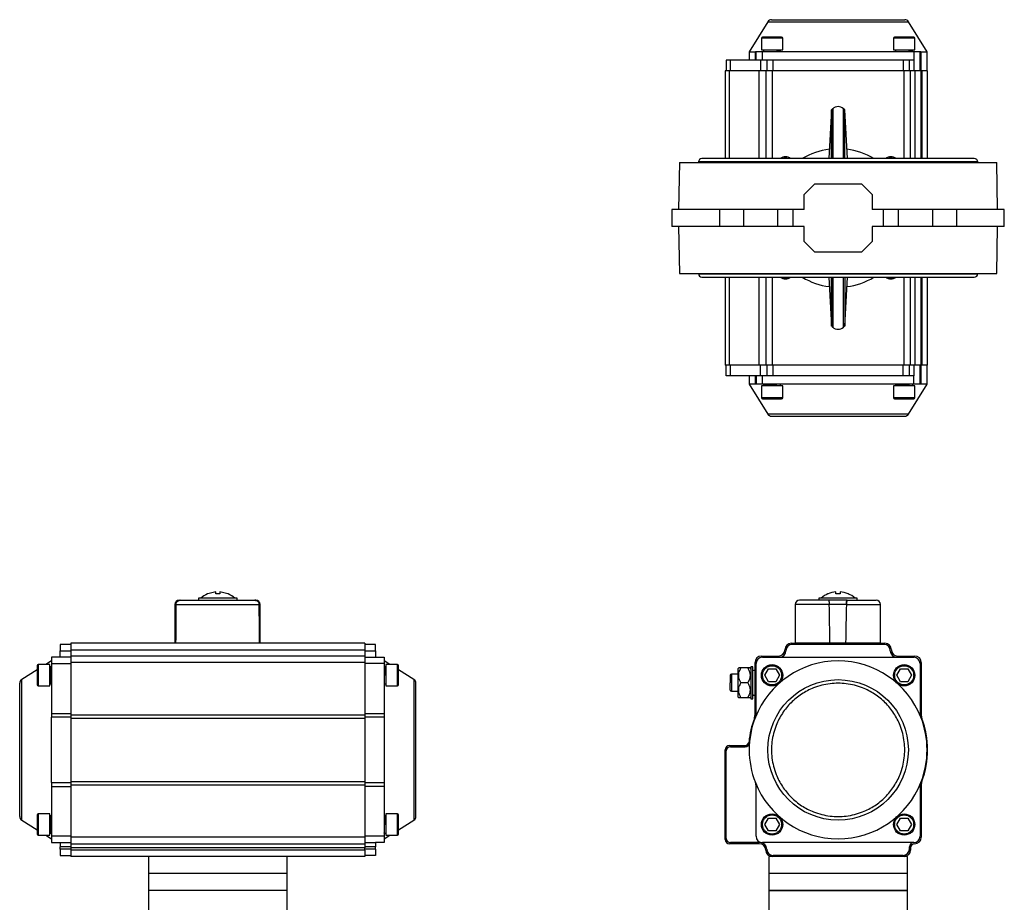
# Model space of a CAD drawing. Header units: millimetres. Extents: x 408 to 1448, y 79 to 1009.
# Tile 20 of 22: x 408 to 870, y 595 to 1009. Entities that reach past the tile are written whole.
import ezdxf

# ---------------------------------------------------------------- set-up
doc = ezdxf.new("R2010")
doc.units = ezdxf.units.MM

msp = doc.modelspace()

# ---------------------------------------------------------------- linework, layer by layer
at = {"color": 7, "linetype": 'Continuous', "lineweight": 25}
for p, q in [((758.82, 1008.43), (750.04, 994.37)), ((833.54, 994.37), (824.75, 1008.43)), ((755.79, 1000.67), (755.79, 995.17)), ((765.79, 995.17), (765.79, 1000.67)), ((817.79, 1000.67), (817.79, 995.17)), ((827.79, 995.17), (827.79, 1000.67)), ((750.04, 994.37), (750.04, 990.37)), ((750.04, 994.37), (752.94, 994.37)), ((752.94, 990.37), (752.94, 994.37)), ((753.29, 994.37), (752.94, 994.37)), ((753.29, 990.37), (753.29, 994.37)), ((756.29, 994.37), (753.29, 994.37)), ((755.79, 995.17), (765.79, 995.17)), ((756.29, 990.37), (756.29, 994.37)), ((827.29, 994.37), (756.29, 994.37)), ((756.79, 995.17), (756.79, 994.37)), ((760.81, 994.5), (760.81, 994.5)), ((763.79, 994.37), (763.79, 994.57)), ((764.79, 994.62), (764.79, 995.17)), ((817.79, 995.17), (827.79, 995.17)), ((818.79, 995.17), (818.79, 994.37)), ((822.81, 994.5), (822.81, 994.5)), ((825.79, 994.37), (825.79, 994.57)), ((826.79, 994.62), (826.79, 995.17)), ((827.29, 994.37), (827.29, 990.37)), ((830.29, 994.37), (827.29, 994.37)), ((830.29, 985.37), (830.29, 994.37)), ((830.64, 994.37), (830.29, 994.37)), ((830.64, 994.37), (833.54, 994.37)), ((830.64, 994.37), (830.64, 985.37)), ((833.54, 985.37), (833.54, 994.37)), ((739.29, 990.37), (739.29, 985.37)), ((741.29, 990.37), (739.29, 990.37)), ((741.29, 985.37), (741.29, 990.37)), ((755.29, 990.37), (741.29, 990.37)), ((755.29, 990.37), (755.29, 985.37)), ((758.29, 990.37), (755.29, 990.37)), ((758.29, 990.37), (758.29, 985.37)), ((761.29, 990.37), (758.29, 990.37)), ((761.29, 985.37), (761.29, 990.37)), ((822.29, 990.37), (761.29, 990.37)), ((822.29, 990.37), (822.29, 985.37)), ((825.29, 990.37), (822.29, 990.37)), ((825.29, 985.37), (825.29, 990.37)), ((827.29, 990.37), (825.29, 990.37)), ((827.29, 990.37), (827.29, 985.37)), ((738.79, 985.37), (738.79, 944.19)), ((740.79, 985.37), (738.79, 985.37)), ((754.79, 985.37), (740.79, 985.37)), ((757.79, 985.37), (754.79, 985.37)), ((757.79, 985.37), (757.79, 944.19)), ((760.79, 985.37), (757.79, 985.37)), ((822.79, 985.37), (760.79, 985.37)), ((825.79, 985.37), (822.79, 985.37)), ((825.79, 944.19), (825.79, 985.37)), ((827.79, 985.37), (825.79, 985.37)), ((830.79, 985.37), (827.79, 985.37)), ((830.79, 944.19), (830.79, 985.37)), ((831.11, 985.37), (830.79, 985.37)), ((833.79, 985.37), (831.11, 985.37)), ((833.79, 944.19), (833.79, 985.37)), ((788.66, 967.08), (787.44, 944.19)), ((789.19, 967.58), (788.66, 967.07)), ((789.29, 967.57), (789.13, 967.57)), ((789.29, 967.57), (789.29, 944.19)), ((794.39, 967.57), (794.29, 967.57)), ((794.29, 944.19), (794.29, 967.57)), ((794.92, 967.07), (794.39, 967.58)), ((796.14, 944.19), (794.92, 967.08)), ((855.72, 944.19), (727.86, 944.19)), ((717.29, 942.37), (716.9, 920.37)), ((717.29, 942.37), (866.29, 942.37)), ((726.29, 942.62), (726.29, 942.37)), ((857.29, 942.37), (857.29, 942.62)), ((866.67, 920.37), (866.29, 942.37)), ((775.79, 927.37), (780.79, 932.37)), ((780.79, 932.37), (802.79, 932.37)), ((802.79, 932.37), (807.79, 927.37)), ((775.79, 920.37), (775.79, 927.37)), ((807.79, 927.37), (807.79, 920.37)), ((713.79, 920.37), (713.79, 912.37)), ((736.07, 920.37), (713.79, 920.37)), ((736.07, 920.37), (736.07, 912.37)), ((747.38, 920.37), (736.07, 920.37)), ((747.38, 920.37), (747.38, 912.37)), ((763.38, 920.37), (747.38, 920.37)), ((763.38, 920.37), (763.38, 912.37)), ((770.69, 920.37), (763.38, 920.37)), ((770.69, 912.37), (770.69, 920.37)), ((775.79, 920.37), (770.69, 920.37)), ((812.89, 920.37), (807.79, 920.37)), ((812.89, 920.37), (812.89, 912.37)), ((820.19, 920.37), (812.89, 920.37)), ((820.19, 912.37), (820.19, 920.37)), ((836.19, 920.37), (820.19, 920.37)), ((836.19, 912.37), (836.19, 920.37)), ((847.51, 920.37), (836.19, 920.37)), ((847.51, 912.37), (847.51, 920.37)), ((869.79, 920.37), (847.51, 920.37)), ((869.79, 912.37), (869.79, 920.37)), ((736.07, 912.37), (713.79, 912.37)), ((716.9, 912.37), (717.29, 890.37)), ((747.38, 912.37), (736.07, 912.37)), ((763.38, 912.37), (747.38, 912.37)), ((770.69, 912.37), (763.38, 912.37)), ((775.79, 912.37), (770.69, 912.37)), ((775.79, 905.37), (775.79, 912.37)), ((807.79, 912.37), (807.79, 905.37)), ((812.89, 912.37), (807.79, 912.37)), ((820.19, 912.37), (812.89, 912.37)), ((836.19, 912.37), (820.19, 912.37)), ((847.51, 912.37), (836.19, 912.37)), ((869.79, 912.37), (847.51, 912.37)), ((866.29, 890.37), (866.67, 912.37)), ((780.79, 900.37), (775.79, 905.37)), ((807.79, 905.37), (802.79, 900.37)), ((802.79, 900.37), (780.79, 900.37)), ((717.29, 890.37), (866.29, 890.37)), ((726.29, 890.37), (726.29, 890.12)), ((727.86, 888.56), (855.72, 888.56)), ((738.79, 888.56), (738.79, 847.37)), ((757.79, 888.56), (757.79, 847.37)), ((787.44, 888.56), (788.66, 865.67)), ((789.29, 888.56), (789.29, 865.17)), ((794.29, 865.17), (794.29, 888.56)), ((794.92, 865.67), (796.14, 888.56)), ((825.79, 847.37), (825.79, 888.56)), ((830.79, 847.37), (830.79, 888.56)), ((833.79, 847.37), (833.79, 888.56)), ((857.29, 890.12), (857.29, 890.37)), ((788.66, 865.68), (789.19, 865.17)), ((789.13, 865.17), (789.29, 865.17)), ((794.29, 865.17), (794.39, 865.17)), ((794.39, 865.17), (794.92, 865.68)), ((740.79, 847.37), (738.79, 847.37)), ((739.29, 842.37), (739.29, 847.37)), ((754.79, 847.37), (740.79, 847.37)), ((741.29, 842.37), (741.29, 847.37)), ((757.79, 847.37), (754.79, 847.37)), ((755.29, 842.37), (755.29, 847.37)), ((760.79, 847.37), (757.79, 847.37)), ((758.29, 847.37), (758.29, 842.37)), ((822.79, 847.37), (760.79, 847.37)), ((761.29, 842.37), (761.29, 847.37)), ((822.29, 842.37), (822.29, 847.37)), ((825.79, 847.37), (822.79, 847.37)), ((825.29, 842.37), (825.29, 847.37)), ((827.79, 847.37), (825.79, 847.37)), ((827.29, 847.37), (827.29, 842.37)), ((830.79, 847.37), (827.79, 847.37)), ((830.29, 838.37), (830.29, 847.37)), ((830.64, 847.37), (830.64, 838.37)), ((831.11, 847.37), (830.79, 847.37)), ((833.79, 847.37), (831.11, 847.37)), ((833.54, 838.37), (833.54, 847.37)), ((741.29, 842.37), (739.29, 842.37)), ((755.29, 842.37), (741.29, 842.37)), ((750.04, 842.37), (750.04, 838.37)), ((752.94, 838.37), (752.94, 842.37)), ((753.29, 842.37), (753.29, 838.37)), ((758.29, 842.37), (755.29, 842.37)), ((756.29, 838.37), (756.29, 842.37)), ((761.29, 842.37), (758.29, 842.37)), ((822.29, 842.37), (761.29, 842.37)), ((825.29, 842.37), (822.29, 842.37)), ((827.29, 842.37), (825.29, 842.37)), ((827.29, 838.37), (827.29, 842.37)), ((750.04, 838.37), (758.82, 824.31)), ((752.94, 838.37), (750.04, 838.37)), ((753.29, 838.37), (752.94, 838.37)), ((756.29, 838.37), (753.29, 838.37)), ((755.79, 837.57), (755.79, 832.07)), ((765.79, 837.57), (755.79, 837.57)), ((827.29, 838.37), (756.29, 838.37)), ((756.79, 838.12), (756.79, 837.57)), ((757.79, 838.37), (757.79, 838.18)), ((760.77, 838.25), (760.77, 838.25)), ((764.79, 837.57), (764.79, 838.37)), ((765.79, 832.07), (765.79, 837.57)), ((817.79, 837.57), (817.79, 832.07)), ((827.79, 837.57), (817.79, 837.57)), ((818.79, 838.12), (818.79, 837.57)), ((819.79, 838.37), (819.79, 838.18)), ((822.77, 838.25), (822.77, 838.25)), ((824.75, 824.31), (833.54, 838.37)), ((826.79, 837.57), (826.79, 838.37)), ((830.29, 838.37), (827.29, 838.37)), ((827.79, 832.07), (827.79, 837.57)), ((830.64, 838.37), (830.29, 838.37)), ((833.54, 838.37), (830.64, 838.37)), ((495.93, 740), (495.83, 740)), ((499.66, 740.92), (495.93, 740)), ((499.66, 740), (499.66, 740.92)), ((501.66, 740.92), (501.66, 740)), ((505.39, 740), (501.66, 740.92)), ((787.06, 740), (787.02, 740)), ((790.79, 740), (790.79, 740.92)), ((792.79, 740.92), (792.79, 740)), ((480.52, 735), (480.52, 717)), ((480.92, 735), (520.11, 735)), ((482.52, 737), (482.61, 737)), ((491.66, 738), (491.66, 737)), ((509.66, 738), (491.66, 738)), ((509.66, 737), (509.66, 738)), ((518.52, 737), (517.96, 737)), ((520.52, 717), (520.52, 735)), ((771.64, 735), (771.64, 717)), ((782.79, 738), (782.79, 737)), ((800.79, 738), (782.79, 738)), ((795.65, 735), (787.63, 735)), ((800.79, 737), (800.79, 738)), ((811.64, 717), (811.64, 735)), ((431.66, 716.3), (426.66, 716.3)), ((426.66, 716.3), (426.66, 713.3)), ((569.66, 716.8), (431.66, 716.8)), ((431.66, 716.8), (431.66, 713.8)), ((480.52, 717), (480.86, 717)), ((480.86, 717), (520.17, 717)), ((487.16, 717), (487.16, 716.8)), ((514.16, 716.8), (514.16, 717)), ((520.17, 717), (520.52, 717)), ((569.66, 716.8), (569.66, 713.8)), ((574.66, 716.3), (569.66, 716.3)), ((574.66, 713.3), (574.66, 716.3)), ((769.79, 716.8), (813.79, 716.8)), ((813.29, 716.3), (770.29, 716.3)), ((771.64, 717), (787.96, 717)), ((778.29, 717), (778.29, 716.8)), ((787.96, 717), (795.32, 717)), ((795.32, 717), (811.64, 717)), ((805.29, 716.8), (805.29, 717)), ((426.66, 713.3), (431.66, 713.3)), ((426.66, 710.3), (426.66, 713.3)), ((431.66, 713.8), (569.66, 713.8)), ((431.66, 713.8), (431.66, 710.8)), ((569.66, 713.8), (569.66, 710.8)), ((569.66, 713.3), (574.66, 713.3)), ((574.66, 713.3), (574.66, 710.3)), ((422.66, 708.55), (419.86, 706.8)), ((431.66, 710.3), (422.66, 710.3)), ((422.66, 710.3), (422.66, 707.3)), ((422.66, 707.3), (431.66, 707.3)), ((422.66, 707.3), (422.66, 683.93)), ((569.66, 710.8), (431.66, 710.8)), ((431.66, 710.8), (431.66, 707.8)), ((569.66, 707.8), (431.66, 707.8)), ((431.66, 707.8), (431.66, 683.32)), ((569.66, 710.8), (569.66, 707.8)), ((569.66, 710.3), (578.66, 710.3)), ((569.66, 707.8), (569.66, 683.32)), ((578.66, 707.3), (569.66, 707.3)), ((578.66, 710.3), (578.66, 707.3)), ((581.46, 706.8), (578.66, 708.55)), ((578.66, 707.3), (578.66, 683.93)), ((752.79, 683.32), (752.79, 707.8)), ((753.29, 683.93), (753.29, 707.3)), ((755.79, 710.8), (763.79, 710.8)), ((756.29, 710.3), (827.29, 710.3)), ((819.79, 710.8), (827.79, 710.8)), ((830.29, 707.3), (830.29, 683.93)), ((830.79, 707.8), (830.79, 683.32)), ((415.86, 704.3), (408.6, 699.76)), ((421.86, 706.8), (416.36, 706.8)), ((421.86, 701.8), (421.86, 706.8)), ((422.29, 705.8), (421.86, 705.8)), ((422.66, 704.8), (422.29, 704.8)), ((579.04, 704.8), (578.66, 704.8)), ((579.46, 705.8), (579.04, 705.8)), ((584.96, 706.8), (579.46, 706.8)), ((579.46, 706.8), (579.46, 696.8)), ((592.72, 699.76), (585.46, 704.3)), ((745.12, 705.23), (744.79, 704.9)), ((744.79, 704.9), (744.79, 691.7)), ((749.39, 705.23), (746.19, 705.23)), ((750.79, 704.9), (750.46, 705.23)), ((751.79, 705.8), (750.79, 705.8)), ((750.79, 705.8), (750.79, 690.8)), ((751.79, 690.8), (751.79, 705.8)), ((757.32, 701.8), (759.06, 704.8)), ((759.06, 704.8), (762.52, 704.8)), ((762.52, 704.8), (764.25, 701.8)), ((819.32, 701.8), (821.06, 704.8)), ((821.06, 704.8), (824.52, 704.8)), ((824.52, 704.8), (826.25, 701.8)), ((421.86, 696.8), (421.86, 701.8)), ((422.41, 701.82), (422.41, 701.82)), ((422.54, 698.8), (422.66, 698.8)), ((579.46, 701.8), (578.66, 701.8)), ((578.66, 698.8), (578.79, 698.8)), ((579.15, 702.3), (579.32, 702.3)), ((744.79, 702.3), (741.68, 702.3)), ((749.39, 698.3), (746.19, 698.3)), ((759.06, 698.8), (757.32, 701.8)), ((762.52, 698.8), (759.06, 698.8)), ((764.25, 701.8), (762.52, 698.8)), ((821.06, 698.8), (819.32, 701.8)), ((824.52, 698.8), (821.06, 698.8)), ((826.25, 701.8), (824.52, 698.8)), ((416.36, 696.8), (421.86, 696.8)), ((421.86, 697.8), (422.54, 697.8)), ((578.79, 697.8), (579.46, 697.8)), ((579.46, 696.8), (584.96, 696.8)), ((741.68, 694.3), (744.79, 694.3)), ((744.79, 691.7), (745.12, 691.37)), ((746.19, 691.37), (749.39, 691.37)), ((750.46, 691.37), (750.79, 691.7)), ((750.79, 690.8), (751.79, 690.8)), ((422.66, 683.93), (422.66, 682.09)), ((422.66, 683.93), (431.66, 683.93)), ((422.66, 651.5), (422.66, 682.09)), ((431.66, 682.09), (422.66, 682.09)), ((431.66, 683.32), (569.66, 683.32)), ((431.66, 683.32), (431.66, 681.56)), ((569.66, 681.56), (431.66, 681.56)), ((431.66, 681.56), (431.66, 652.03)), ((569.66, 683.93), (578.66, 683.93)), ((569.66, 683.32), (569.66, 681.56)), ((578.66, 682.09), (569.66, 682.09)), ((569.66, 681.56), (569.66, 652.03)), ((578.66, 683.93), (578.66, 682.09)), ((578.66, 682.09), (578.66, 651.5)), ((738.79, 624.8), (738.79, 666.8)), ((739.29, 625.3), (739.29, 666.3)), ((740.79, 668.8), (747.97, 668.8)), ((741.29, 668.3), (748.18, 668.3)), ((431.66, 652.03), (569.66, 652.03)), ((431.66, 652.03), (431.66, 650.28)), ((569.66, 652.03), (569.66, 650.28)), ((422.66, 651.5), (431.66, 651.5)), ((422.66, 651.5), (422.66, 649.67)), ((422.66, 649.67), (431.66, 649.67)), ((422.66, 649.67), (422.66, 626.3)), ((569.66, 650.28), (431.66, 650.28)), ((431.66, 650.28), (431.66, 625.8)), ((569.66, 651.5), (578.66, 651.5)), ((569.66, 650.28), (569.66, 625.8)), ((578.66, 649.67), (569.66, 649.67)), ((578.66, 651.5), (578.66, 649.67)), ((578.66, 649.67), (578.66, 626.3)), ((753.29, 626.3), (753.29, 649.67)), ((830.29, 649.67), (830.29, 626.3)), ((830.79, 650.28), (830.79, 625.8)), ((408.6, 633.83), (415.86, 629.3)), ((421.86, 636.8), (416.36, 636.8)), ((421.86, 631.8), (421.86, 636.8)), ((422.29, 635.8), (421.86, 635.8)), ((422.66, 634.8), (422.29, 634.8)), ((579.04, 634.8), (578.66, 634.8)), ((579.46, 635.8), (579.04, 635.8)), ((584.96, 636.8), (579.46, 636.8)), ((579.46, 636.8), (579.46, 626.8)), ((585.46, 629.3), (592.72, 633.83)), ((757.32, 631.8), (759.06, 634.8)), ((759.06, 634.8), (762.52, 634.8)), ((762.52, 634.8), (764.25, 631.8)), ((819.32, 631.8), (821.06, 634.8)), ((821.06, 634.8), (824.52, 634.8)), ((824.52, 634.8), (826.25, 631.8)), ((421.86, 626.8), (421.86, 631.8)), ((422.41, 631.82), (422.41, 631.82)), ((422.54, 628.8), (422.66, 628.8)), ((579.46, 631.8), (578.66, 631.8)), ((578.66, 628.8), (578.79, 628.8)), ((579.15, 632.3), (579.32, 632.3)), ((759.06, 628.8), (757.32, 631.8)), ((762.52, 628.8), (759.06, 628.8)), ((764.25, 631.8), (762.52, 628.8)), ((821.06, 628.8), (819.32, 631.8)), ((824.52, 628.8), (821.06, 628.8)), ((826.25, 631.8), (824.52, 628.8)), ((416.36, 626.8), (421.86, 626.8)), ((419.86, 626.8), (422.66, 625.05)), ((421.86, 627.8), (422.54, 627.8)), ((431.66, 626.3), (422.66, 626.3)), ((422.66, 626.3), (422.66, 623.3)), ((569.66, 625.8), (431.66, 625.8)), ((431.66, 625.8), (431.66, 622.8)), ((578.66, 626.3), (569.66, 626.3)), ((569.66, 625.8), (569.66, 622.8)), ((578.66, 625.05), (581.46, 626.8)), ((578.66, 626.3), (578.66, 623.3)), ((578.79, 627.8), (579.46, 627.8)), ((579.46, 626.8), (584.96, 626.8)), ((422.66, 623.3), (426.66, 623.3)), ((426.66, 623.3), (431.66, 623.3)), ((426.66, 623.3), (426.66, 621.3)), ((431.66, 621.3), (426.66, 621.3)), ((426.66, 620.3), (426.66, 621.3)), ((431.66, 620.3), (426.66, 620.3)), ((426.66, 620.3), (426.66, 617.3)), ((431.66, 622.8), (569.66, 622.8)), ((431.66, 622.8), (431.66, 620.8)), ((569.66, 620.8), (431.66, 620.8)), ((431.66, 620.8), (431.66, 619.8)), ((569.66, 619.8), (431.66, 619.8)), ((431.66, 619.8), (431.66, 616.8)), ((569.66, 623.3), (574.66, 623.3)), ((569.66, 622.8), (569.66, 620.8)), ((574.66, 621.3), (569.66, 621.3)), ((569.66, 619.8), (569.66, 620.8)), ((574.66, 620.3), (569.66, 620.3)), ((569.66, 619.8), (569.66, 616.8)), ((578.66, 623.3), (574.66, 623.3)), ((574.66, 623.3), (574.66, 621.3)), ((574.66, 620.3), (574.66, 621.3)), ((574.66, 620.3), (574.66, 617.3)), ((754.79, 622.8), (740.79, 622.8)), ((755.29, 623.3), (741.29, 623.3)), ((827.29, 623.3), (756.29, 623.3)), ((825.29, 620.3), (825.29, 621.3)), ((825.79, 620.8), (825.79, 619.8)), ((426.66, 617.3), (431.66, 617.3)), ((490.9, 616.8), (431.66, 616.8)), ((468.16, 616.8), (468.16, 608.8)), ((510.42, 616.8), (490.9, 616.8)), ((569.66, 616.8), (510.42, 616.8)), ((533.16, 608.8), (533.16, 616.8)), ((574.66, 617.3), (569.66, 617.3)), ((759.29, 616.8), (759.29, 608.8)), ((760.79, 616.8), (759.29, 616.8)), ((822.79, 616.8), (760.79, 616.8)), ((822.29, 617.3), (761.29, 617.3)), ((824.29, 616.8), (822.79, 616.8)), ((824.29, 608.8), (824.29, 616.8)), ((468.16, 608.8), (468.16, 600.8)), ((533.16, 608.8), (468.16, 608.8)), ((533.16, 600.8), (533.16, 608.8)), ((759.29, 608.8), (759.29, 600.8)), ((768.81, 608.8), (759.29, 608.8)), ((824.29, 608.8), (759.29, 608.8)), ((824.29, 608.8), (768.81, 608.8)), ((824.29, 600.8), (824.29, 608.8)), ((468.16, 600.8), (468.16, 589.8)), ((533.16, 600.8), (468.16, 600.8)), ((533.16, 589.8), (533.16, 600.8)), ((759.29, 600.8), (759.29, 589.8)), ((768.81, 600.8), (759.29, 600.8)), ((759.29, 600.8), (791.79, 600.8)), ((824.29, 600.8), (768.81, 600.8)), ((791.79, 600.8), (824.29, 600.8)), ((824.29, 589.8), (824.29, 600.8))]:
    msp.add_line(p, q, dxfattribs=at)
at = {"color": 8, "linetype": 'Continuous', "lineweight": 25}
for p, q in [((758.82, 1008.43), (824.75, 1008.43)), ((765.79, 1000.67), (755.79, 1000.67)), ((827.79, 1000.67), (817.79, 1000.67)), ((740.79, 944.19), (740.79, 985.37)), ((754.79, 944.19), (754.79, 985.37)), ((760.79, 985.37), (760.79, 944.19)), ((822.79, 944.19), (822.79, 985.37)), ((827.79, 985.37), (827.79, 944.19)), ((831.11, 985.37), (831.11, 944.19)), ((857.29, 942.62), (726.29, 942.62)), ((726.29, 890.12), (857.29, 890.12)), ((740.79, 847.37), (740.79, 888.56)), ((754.79, 847.37), (754.79, 888.56)), ((760.79, 888.56), (760.79, 847.37)), ((822.79, 847.37), (822.79, 888.56)), ((827.79, 888.56), (827.79, 847.37)), ((831.11, 888.56), (831.11, 847.37)), ((755.79, 832.07), (765.79, 832.07)), ((817.79, 832.07), (827.79, 832.07)), ((791.57, 824.31), (758.82, 824.31)), ((824.75, 824.31), (791.57, 824.31)), ((480.92, 735), (480.52, 735)), ((520.52, 735), (520.11, 735)), ((787.63, 735), (771.64, 735)), ((795.65, 735), (811.64, 735)), ((416.36, 706.8), (416.36, 701.8)), ((584.96, 696.8), (584.96, 706.8)), ((408.6, 699.76), (408.6, 699.76)), ((408.6, 633.83), (408.6, 699.76)), ((416.36, 701.8), (416.36, 696.8)), ((592.72, 699.76), (592.72, 633.83)), ((741.68, 702.3), (741.68, 698.3)), ((741.68, 698.3), (741.68, 694.3)), ((416.36, 636.8), (416.36, 631.8)), ((584.96, 626.8), (584.96, 636.8)), ((416.36, 631.8), (416.36, 626.8))]:
    msp.add_line(p, q, dxfattribs=at)
at = {"color": 7, "linetype": 'Continuous', "lineweight": 25}
for centre, radius in [((760.79, 701.8), 5), ((822.79, 701.8), 5), ((791.79, 666.8), 32.96), ((760.79, 631.8), 5), ((822.79, 631.8), 5)]:
    msp.add_circle(centre, radius, dxfattribs=at)
for centre, radius, start, end in [((760.52, 1007.37), 2, 90, 148), ((823.06, 1007.37), 2, 32, 90), ((756.29, 1000.67), 0.5, 90, 180), ((765.29, 1000.67), 0.5, 360, 90), ((818.29, 1000.67), 0.5, 90, 180), ((827.29, 1000.67), 0.5, 360, 90), ((791.79, 964.95), 3.63, 46.3972, 133.6028), ((791.79, 916.37), 32.5, 97.2734, 121.141), ((791.79, 916.37), 32.5, 58.859, 82.7266), ((727.86, 942.62), 1.57, 90, 180), ((767.04, 941.12), 3.9, 90, 128.1253), ((767.04, 941.12), 3.4, 64.4663, 115.5337), ((767.04, 941.12), 3.9, 51.8747, 90), ((816.54, 941.12), 3.9, 90, 128.1253), ((816.54, 941.12), 3.4, 64.4663, 115.5337), ((816.54, 941.12), 3.9, 51.8747, 90), ((855.72, 942.62), 1.57, 0, 90), ((727.86, 890.12), 1.57, 180, 270), ((767.04, 891.63), 3.9, 231.8747, 308.1253), ((767.04, 891.63), 3.4, 244.4663, 295.5337), ((791.79, 916.37), 32.5, 238.859, 262.7266), ((791.79, 916.37), 32.5, 277.2734, 301.141), ((816.54, 891.63), 3.9, 231.8747, 308.1253), ((816.54, 891.63), 3.4, 244.4663, 295.5337), ((855.72, 890.12), 1.57, 270, 0), ((791.79, 867.8), 3.63, 226.3972, 313.6028), ((756.29, 832.07), 0.5, 180, 270), ((765.29, 832.07), 0.5, 270, 360), ((818.29, 832.07), 0.5, 180, 270), ((827.29, 832.07), 0.5, 270, 360), ((760.52, 825.37), 2, 212, 270), ((823.06, 825.37), 2, 270, 328), ((500.66, 728.83), 12.17, 113.3968, 131.1207), ((500.66, 728.83), 12.17, 48.9052, 66.6115), ((791.79, 728.83), 12.17, 113.1003, 130.7194), ((791.79, 728.83), 12.13, 94.7306, 112.9384), ((791.79, 728.83), 12.13, 67.0616, 85.2694), ((791.79, 728.83), 12.17, 49.2526, 66.8897), ((482.52, 735), 2, 90, 180), ((518.52, 735), 2, 0, 90), ((773.64, 735), 2, 90, 180), ((809.64, 735), 2, 0, 90), ((769.79, 713.8), 3, 90, 180), ((770.29, 713.3), 3, 90, 180), ((813.29, 713.3), 3, 0, 90), ((813.79, 713.8), 3, 0, 90), ((763.79, 713.8), 3, 270, 0), ((764.29, 713.3), 3, 270, 0), ((819.29, 713.3), 3, 180, 270), ((819.79, 713.8), 3, 180, 270), ((755.79, 707.8), 3, 90, 180), ((791.79, 666.8), 41.75, 21.49, 158.51), ((756.29, 707.3), 3, 90, 180), ((827.29, 707.3), 3, 0, 90), ((827.79, 707.8), 3, 0, 90), ((416.36, 706.3), 0.5, 90, 180), ((584.96, 706.3), 0.5, 0, 90), ((752.59, 702.95), 1.2, 80.4059, 131.8103), ((409.66, 698.07), 2, 122, 180), ((591.66, 698.07), 2, 0, 58), ((741.68, 701.8), 0.5, 90, 180), ((416.36, 697.3), 0.5, 180, 270), ((584.96, 697.3), 0.5, 270, 0), ((741.68, 694.8), 0.5, 180, 270), ((752.59, 693.65), 1.2, 228.1897, 279.5941), ((791.79, 666.8), 42, 159.418, 174.7841), ((791.79, 666.8), 41.75, 158.51, 201.49), ((747.79, 683.32), 5, 339.418, 0), ((748.29, 683.93), 5, 338.51, 0), ((835.29, 683.93), 5, 180, 201.49), ((791.79, 666.8), 41.75, 338.51, 21.49), ((835.79, 683.32), 5, 180, 200.582), ((791.79, 666.8), 42, 339.418, 20.582), ((747.97, 670.8), 2, 270, 354.7841), ((748.18, 670.3), 2, 270, 355.4114), ((740.79, 666.8), 2, 90, 180), ((741.29, 666.3), 2, 90, 180), ((835.79, 650.28), 5, 159.418, 180), ((791.79, 666.8), 41.75, 201.49, 338.51), ((748.29, 649.67), 5, 0, 21.49), ((835.29, 649.67), 5, 158.51, 180), ((409.66, 635.53), 2, 180, 238), ((416.36, 636.3), 0.5, 90, 180), ((584.96, 636.3), 0.5, 0, 90), ((591.66, 635.53), 2, 302, 0), ((416.36, 627.3), 0.5, 180, 270), ((584.96, 627.3), 0.5, 270, 0), ((740.79, 624.8), 2, 180, 270), ((741.29, 625.3), 2, 180, 270), ((756.29, 626.3), 3, 180, 270), ((827.29, 626.3), 3, 270, 0), ((827.79, 625.8), 3, 270, 0), ((754.79, 619.8), 3, 0, 90), ((755.29, 620.3), 3, 0, 90), ((760.79, 619.8), 3, 180, 270), ((761.29, 620.3), 3, 180, 270), ((822.29, 620.3), 3, 270, 0), ((822.79, 619.8), 3, 270, 0), ((827.29, 621.3), 2, 90, 180), ((827.79, 620.8), 2, 90, 180)]:
    msp.add_arc(centre, radius, start, end, dxfattribs=at)
for centre, major_axis, ratio, start_param, end_param in [((500.52, 313.89), (-3.47, 1145.8), 0.01719, 1.194395, 1.211232), ((500.52, 313.89), (3.47, 1145.8), 0.01719, 5.071954, 5.08879), ((500.52, 313.89), (3.47, 1145.8), 0.01719, 5.071954, 5.08879), ((791.64, 313.89), (-19.7, 1145.8), 0.00303, 5.071849, 5.088686), ((791.64, 313.89), (-19.7, 1145.8), 0.00303, 5.071849, 5.088686), ((791.64, 313.89), (19.7, 1145.8), 0.00303, 1.194499, 1.211336)]:
    msp.add_ellipse(centre, major_axis=major_axis, ratio=ratio, start_param=start_param, end_param=end_param, dxfattribs=at)
for points, knots in [([(760.52, 1009.37), (760.57, 1009.37), (760.66, 1009.37), (761.41, 1009.37), (762.54, 1009.37), (763.98, 1009.37), (765.58, 1009.37), (767.48, 1009.37), (769.64, 1009.37), (772.04, 1009.37), (774.63, 1009.37), (777.38, 1009.37), (780.53, 1009.37), (784.07, 1009.37), (787.94, 1009.37), (790.52, 1009.37), (791.79, 1009.37)], [0, 0, 0, 0, 0.077625, 0.157662, 0.239951, 0.304274, 0.368607, 0.434298, 0.5, 0.565691, 0.631393, 0.695716, 0.760049, 0.842328, 0.922363, 1, 1, 1, 1]), ([(791.79, 1009.37), (793.06, 1009.37), (795.64, 1009.37), (799.51, 1009.37), (803.05, 1009.37), (806.2, 1009.37), (808.95, 1009.37), (811.54, 1009.37), (813.94, 1009.37), (816.1, 1009.37), (817.99, 1009.37), (819.6, 1009.37), (821.03, 1009.37), (822.17, 1009.37), (822.92, 1009.37), (823.01, 1009.37), (823.06, 1009.37)], [0, 0, 0, 0, 0.0776321, 0.157662, 0.2399513, 0.3042737, 0.3686069, 0.4342979, 0.5, 0.565691, 0.6313931, 0.6957155, 0.7600486, 0.8423284, 0.9223654, 1, 1, 1, 1]), ([(765.29, 1001.17), (765.23, 1001.17), (765.14, 1001.17), (764.58, 1001.17), (763.99, 1001.17), (763.27, 1001.17), (762.23, 1001.17), (760.79, 1001.17), (759.35, 1001.17), (758.3, 1001.17), (757.58, 1001.17), (757, 1001.17), (756.44, 1001.17), (756.35, 1001.17), (756.29, 1001.17)], [0, 0, 0, 0, 0.119728, 0.18418, 0.25, 0.31582, 0.380272, 0.5, 0.619728, 0.68418, 0.75, 0.81582, 0.880272, 1, 1, 1, 1]), ([(827.29, 1001.17), (827.23, 1001.17), (827.14, 1001.17), (826.58, 1001.17), (825.99, 1001.17), (825.27, 1001.17), (824.23, 1001.17), (822.79, 1001.17), (821.35, 1001.17), (820.3, 1001.17), (819.58, 1001.17), (819, 1001.17), (818.44, 1001.17), (818.35, 1001.17), (818.29, 1001.17)], [0, 0, 0, 0, 0.1197284, 0.1841803, 0.25, 0.3158197, 0.3802716, 0.5, 0.6197284, 0.6841803, 0.75, 0.8158197, 0.8802716, 1, 1, 1, 1]), ([(756.79, 994.37), (756.85, 994.38), (756.97, 994.41), (757.85, 994.44), (759.13, 994.47), (760.66, 994.5), (762.2, 994.53), (763.56, 994.56), (764.44, 994.59), (764.85, 994.61), (764.76, 994.62), (764.75, 994.62)], [0, 0, 0, 0, 0.1227547, 0.2451661, 0.3678846, 0.490407, 0.6130933, 0.735659, 0.8583084, 0.980911, 1, 1, 1, 1]), ([(818.79, 994.37), (818.85, 994.38), (818.97, 994.41), (819.85, 994.44), (821.13, 994.47), (822.66, 994.5), (824.2, 994.53), (825.56, 994.56), (826.44, 994.59), (826.85, 994.61), (826.76, 994.62), (826.75, 994.62)], [0, 0, 0, 0, 0.1227547, 0.2451661, 0.3678846, 0.490407, 0.6130933, 0.735659, 0.8583084, 0.980911, 1, 1, 1, 1]), ([(788.66, 944.19), (788.66, 944.66), (788.66, 947.46), (788.66, 951.91), (788.66, 957.29), (788.66, 961.57), (788.66, 964.71), (788.66, 966.7), (788.66, 966.95), (788.66, 967.08)], [0, 0, 0, 0, 0.03222, 0.193517, 0.354814, 0.516112, 0.677409, 0.838706, 1, 1, 1, 1]), ([(789.19, 944.19), (789.19, 944.76), (789.19, 947.68), (789.19, 952.26), (789.19, 957.69), (789.19, 962.02), (789.19, 965.18), (789.19, 967.2), (789.19, 967.45), (789.19, 967.57)], [0, 0, 0, 0, 0.0382722, 0.1985602, 0.3588481, 0.5191361, 0.6794241, 0.839712, 1, 1, 1, 1]), ([(794.39, 944.19), (794.39, 944.76), (794.39, 947.68), (794.39, 952.26), (794.39, 957.69), (794.39, 962.02), (794.39, 965.18), (794.39, 967.2), (794.39, 967.45), (794.39, 967.57)], [0, 0, 0, 0, 0.0382721, 0.1985601, 0.358848, 0.519136, 0.679424, 0.839712, 1, 1, 1, 1]), ([(794.92, 944.19), (794.92, 944.66), (794.92, 947.46), (794.92, 951.91), (794.92, 957.29), (794.92, 961.57), (794.92, 964.71), (794.92, 966.7), (794.92, 966.95), (794.92, 967.08)], [0, 0, 0, 0, 0.03222, 0.193517, 0.354815, 0.516112, 0.677409, 0.838706, 1, 1, 1, 1]), ([(788.66, 865.67), (788.66, 865.67), (788.66, 865.46), (788.66, 866.2), (788.66, 868), (788.66, 871.19), (788.66, 875.46), (788.66, 880.85), (788.66, 885.29), (788.66, 888.09), (788.66, 888.56)], [0, 0, 0, 0, 0.000004, 0.1613, 0.322596, 0.483892, 0.645188, 0.806484, 0.96778, 1, 1, 1, 1]), ([(789.19, 865.19), (789.19, 865.31), (789.19, 865.56), (789.19, 867.57), (789.19, 870.73), (789.19, 875.06), (789.19, 880.49), (789.19, 885.07), (789.19, 887.99), (789.19, 888.56)], [0, 0, 0, 0, 0.157523, 0.318339, 0.479155, 0.63997, 0.800786, 0.961602, 1, 1, 1, 1]), ([(794.39, 865.17), (794.39, 865.3), (794.39, 865.55), (794.39, 867.57), (794.39, 870.73), (794.39, 875.06), (794.39, 880.49), (794.39, 885.07), (794.39, 887.99), (794.39, 888.56)], [0, 0, 0, 0, 0.160288, 0.320576, 0.480864, 0.641152, 0.8014399, 0.9617279, 1, 1, 1, 1]), ([(794.92, 888.56), (794.92, 888.09), (794.92, 885.29), (794.92, 880.84), (794.92, 875.46), (794.92, 871.17), (794.92, 868.04), (794.92, 866.05), (794.92, 865.8), (794.92, 865.67)], [0, 0, 0, 0, 0.03222, 0.193517, 0.354814, 0.516112, 0.677409, 0.838706, 1, 1, 1, 1]), ([(764.79, 838.37), (764.73, 838.36), (764.61, 838.34), (763.73, 838.31), (762.45, 838.28), (760.92, 838.25), (759.38, 838.22), (758.02, 838.19), (757.14, 838.16), (756.72, 838.14), (756.82, 838.13), (756.83, 838.12)], [0, 0, 0, 0, 0.122755, 0.245166, 0.367885, 0.490407, 0.613093, 0.735659, 0.858308, 0.980911, 1, 1, 1, 1]), ([(826.79, 838.37), (826.73, 838.36), (826.61, 838.34), (825.73, 838.31), (824.45, 838.28), (822.92, 838.25), (821.38, 838.22), (820.02, 838.19), (819.14, 838.16), (818.72, 838.14), (818.82, 838.13), (818.83, 838.12)], [0, 0, 0, 0, 0.1227547, 0.2451661, 0.3678846, 0.490407, 0.6130933, 0.735659, 0.8583084, 0.980911, 1, 1, 1, 1]), ([(756.29, 831.57), (756.35, 831.57), (756.44, 831.57), (757, 831.57), (757.58, 831.57), (758.3, 831.57), (759.35, 831.57), (760.79, 831.57), (762.23, 831.57), (763.27, 831.57), (763.99, 831.57), (764.58, 831.57), (765.14, 831.57), (765.23, 831.57), (765.29, 831.57)], [0, 0, 0, 0, 0.1197284, 0.1841803, 0.25, 0.3158197, 0.3802716, 0.5, 0.6197284, 0.6841803, 0.75, 0.8158197, 0.8802716, 1, 1, 1, 1]), ([(818.29, 831.57), (818.35, 831.57), (818.44, 831.57), (819, 831.57), (819.58, 831.57), (820.3, 831.57), (821.35, 831.57), (822.79, 831.57), (824.23, 831.57), (825.27, 831.57), (825.99, 831.57), (826.58, 831.57), (827.14, 831.57), (827.23, 831.57), (827.29, 831.57)], [0, 0, 0, 0, 0.119728, 0.18418, 0.25, 0.31582, 0.380272, 0.5, 0.619728, 0.68418, 0.75, 0.81582, 0.880272, 1, 1, 1, 1]), ([(760.52, 823.37), (760.57, 823.37), (760.66, 823.37), (761.41, 823.37), (762.54, 823.37), (763.98, 823.37), (765.58, 823.37), (767.48, 823.37), (769.64, 823.37), (772.04, 823.37), (774.63, 823.37), (777.38, 823.37), (780.53, 823.37), (784.07, 823.37), (787.94, 823.37), (790.52, 823.37), (791.79, 823.37)], [0, 0, 0, 0, 0.077625, 0.157662, 0.239951, 0.304274, 0.368607, 0.434298, 0.5, 0.565691, 0.631393, 0.695716, 0.760049, 0.842328, 0.922363, 1, 1, 1, 1]), ([(791.79, 823.37), (793.06, 823.37), (795.64, 823.37), (799.51, 823.37), (803.05, 823.37), (806.2, 823.37), (808.95, 823.37), (811.54, 823.37), (813.94, 823.37), (816.1, 823.37), (817.99, 823.37), (819.6, 823.37), (821.03, 823.37), (822.17, 823.37), (822.92, 823.37), (823.01, 823.37), (823.06, 823.37)], [0, 0, 0, 0, 0.0776321, 0.157662, 0.2399513, 0.3042737, 0.3686069, 0.4342979, 0.5, 0.565691, 0.6313931, 0.6957155, 0.7600486, 0.8423284, 0.9223654, 1, 1, 1, 1]), ([(501.66, 740), (501.12, 740), (500.45, 740), (499.79, 740), (499.66, 740)], [0, 0, 0, 0, 0.808237, 1, 1, 1, 1]), ([(505.49, 740), (505.49, 740), (505.53, 740), (505.46, 740), (505.39, 740)], [0, 0, 0, 0, 0.0069027, 1, 1, 1, 1]), ([(796.55, 740), (796.58, 740), (796.61, 740), (796.54, 740), (796.51, 740)], [0, 0, 0, 0, 0.618309, 1, 1, 1, 1]), ([(483.07, 737), (482.81, 736.97), (482.29, 736.92), (481.61, 736.53), (481.13, 735.95), (480.94, 735.4), (480.93, 735.09), (480.92, 735)], [0, 0, 0, 0, 0.240338, 0.481112, 0.708918, 0.918529, 1, 1, 1, 1]), ([(480.92, 735), (480.94, 735.21), (480.99, 735.64), (481.32, 736.21), (481.81, 736.66), (482.42, 736.95), (482.86, 736.98), (483.07, 737)], [0, 0, 0, 0, 0.195205, 0.390185, 0.591258, 0.806294, 1, 1, 1, 1]), ([(483.07, 737), (483.34, 737), (483.9, 737), (485.31, 737), (487.15, 737), (489.41, 737), (491.99, 737), (494.78, 737), (497.64, 737), (500.52, 737), (503.39, 737), (506.25, 737), (509.04, 737), (511.62, 737), (513.88, 737), (515.72, 737), (517.13, 737), (517.69, 737), (517.96, 737)], [0, 0, 0, 0, 0.059498, 0.121496, 0.185282, 0.25, 0.314718, 0.378504, 0.440502, 0.5, 0.559498, 0.621496, 0.685282, 0.75, 0.814718, 0.878504, 0.940502, 1, 1, 1, 1]), ([(520.11, 735), (520.09, 735.21), (520.04, 735.64), (519.71, 736.21), (519.22, 736.66), (518.61, 736.95), (518.17, 736.98), (517.96, 737)], [0, 0, 0, 0, 0.195205, 0.390185, 0.591258, 0.806294, 1, 1, 1, 1]), ([(517.96, 737), (518.22, 736.97), (518.74, 736.92), (519.42, 736.53), (519.9, 735.95), (520.09, 735.4), (520.11, 735.09), (520.11, 735)], [0, 0, 0, 0, 0.240338, 0.481112, 0.708918, 0.918529, 1, 1, 1, 1]), ([(787.22, 737), (786.32, 737), (784.47, 737), (781.87, 737), (779.46, 737), (777.37, 737), (775.69, 737), (774.5, 737), (773.77, 737), (773.69, 737), (773.64, 737)], [0, 0, 0, 0, 0.118996, 0.242993, 0.370564, 0.5, 0.629436, 0.757007, 0.881004, 1, 1, 1, 1]), ([(787.22, 737), (787.27, 736.97), (787.36, 736.92), (787.49, 736.53), (787.58, 735.95), (787.62, 735.4), (787.63, 735.09), (787.63, 735)], [0, 0, 0, 0, 0.240338, 0.481112, 0.708918, 0.918529, 1, 1, 1, 1]), ([(787.22, 737), (787.27, 736.97), (787.36, 736.92), (787.49, 736.53), (787.58, 735.95), (787.62, 735.4), (787.63, 735.09), (787.63, 735)], [0, 0, 0, 0, 0.240338, 0.481112, 0.708918, 0.918529, 1, 1, 1, 1]), ([(796.07, 737), (796.02, 736.97), (795.93, 736.92), (795.8, 736.53), (795.71, 735.95), (795.66, 735.4), (795.65, 735.09), (795.65, 735)], [0, 0, 0, 0, 0.240338, 0.481112, 0.708918, 0.918529, 1, 1, 1, 1]), ([(795.65, 735), (795.66, 735.21), (795.68, 735.64), (795.74, 736.21), (795.84, 736.66), (795.95, 736.95), (796.03, 736.98), (796.07, 737)], [0, 0, 0, 0, 0.195205, 0.390185, 0.591258, 0.806294, 1, 1, 1, 1]), ([(796.07, 737), (796.97, 737), (798.82, 737), (801.42, 737), (803.83, 737), (805.92, 737), (807.6, 737), (808.79, 737), (809.51, 737), (809.6, 737), (809.64, 737)], [0, 0, 0, 0, 0.118996, 0.242993, 0.370564, 0.5, 0.629436, 0.757007, 0.881004, 1, 1, 1, 1]), ([(415.86, 706.3), (415.86, 706.24), (415.86, 706.15), (415.86, 705.58), (415.86, 705), (415.86, 704.28), (415.86, 703.24), (415.86, 702.36), (415.86, 701.8)], [0, 0, 0, 0, 0.239457, 0.368361, 0.5, 0.631639, 0.760543, 1, 1, 1, 1]), ([(422.59, 698.8), (422.58, 698.56), (422.57, 697.99), (422.54, 697.71), (422.51, 697.96), (422.48, 698.76), (422.45, 700.03), (422.42, 701.54), (422.39, 703.09), (422.35, 704.47), (422.32, 705.4), (422.3, 705.85), (422.29, 705.76), (422.29, 705.74)], [0, 0, 0, 0, 0.075104, 0.17502, 0.275069, 0.375019, 0.475039, 0.575019, 0.675, 0.775019, 0.87497, 0.975019, 1, 1, 1, 1]), ([(578.98, 704.8), (578.99, 705), (579, 705.53), (579.03, 705.87), (579.06, 705.72), (579.09, 705), (579.12, 703.8), (579.14, 702.8), (579.15, 702.3)], [0, 0, 0, 0, 0.103271, 0.282716, 0.461921, 0.641413, 0.820455, 1, 1, 1, 1]), ([(585.46, 701.8), (585.46, 702.36), (585.46, 703.24), (585.46, 704.28), (585.46, 705), (585.46, 705.58), (585.46, 706.15), (585.46, 706.24), (585.46, 706.3)], [0, 0, 0, 0, 0.2394568, 0.3683607, 0.5, 0.6316393, 0.7605432, 1, 1, 1, 1]), ([(746.19, 698.3), (745.94, 698.77), (745.43, 699.74), (745, 701.53), (745.26, 703.45), (745.9, 704.68), (746.19, 705.23)], [0, 0, 0, 0, 0.216461, 0.440323, 0.75191, 1, 1, 1, 1]), ([(746.19, 705.23), (745.94, 705.23), (745.43, 705.23), (745.14, 705.23), (745.12, 705.23), (745.12, 705.23)], [0, 0, 0, 0, 0.432388, 0.879561, 1, 1, 1, 1]), ([(749.39, 705.23), (749.64, 704.75), (750.15, 703.79), (750.58, 702), (750.32, 700.07), (749.67, 698.84), (749.39, 698.3)], [0, 0, 0, 0, 0.216461, 0.440323, 0.75191, 1, 1, 1, 1]), ([(750.46, 705.23), (750.37, 705.23), (750.23, 705.23), (749.63, 705.23), (749.39, 705.23)], [0, 0, 0, 0, 0.604635, 1, 1, 1, 1]), ([(756.29, 701.8), (756.35, 702.36), (756.44, 703.24), (757, 704.28), (757.58, 705), (758.3, 705.59), (759.35, 706.13), (760.79, 706.41), (762.23, 706.13), (763.27, 705.59), (763.99, 705), (764.58, 704.28), (765.14, 703.24), (765.23, 702.36), (765.29, 701.8)], [0, 0, 0, 0, 0.119728, 0.18418, 0.25, 0.31582, 0.380272, 0.5, 0.619728, 0.68418, 0.75, 0.81582, 0.880272, 1, 1, 1, 1]), ([(818.29, 701.8), (818.35, 702.36), (818.44, 703.24), (819, 704.28), (819.58, 705), (820.3, 705.59), (821.35, 706.13), (822.79, 706.41), (824.23, 706.13), (825.27, 705.59), (825.99, 705), (826.58, 704.28), (827.14, 703.24), (827.23, 702.36), (827.29, 701.8)], [0, 0, 0, 0, 0.1197284, 0.1841803, 0.25, 0.3158197, 0.3802716, 0.5, 0.6197284, 0.6841803, 0.75, 0.8158197, 0.8802716, 1, 1, 1, 1]), ([(407.66, 635.53), (407.66, 635.58), (407.66, 635.67), (407.66, 636.42), (407.66, 637.55), (407.66, 638.99), (407.66, 640.59), (407.66, 642.48), (407.66, 644.65), (407.66, 647.05), (407.66, 649.64), (407.66, 652.39), (407.66, 655.54), (407.66, 659.08), (407.66, 662.95), (407.66, 666.8), (407.66, 670.65), (407.66, 674.52), (407.66, 678.06), (407.66, 681.21), (407.66, 683.96), (407.66, 686.55), (407.66, 688.95), (407.66, 691.11), (407.66, 693), (407.66, 694.61), (407.66, 696.04), (407.66, 697.18), (407.66, 697.93), (407.66, 698.02), (407.66, 698.07)], [0, 0, 0, 0, 0.038816, 0.078831, 0.119976, 0.152137, 0.184303, 0.217149, 0.25, 0.282846, 0.315697, 0.347858, 0.380024, 0.421164, 0.461183, 0.5, 0.538812, 0.578831, 0.619976, 0.652137, 0.684303, 0.717149, 0.75, 0.782846, 0.815697, 0.847858, 0.880024, 0.921164, 0.961182, 1, 1, 1, 1]), ([(415.86, 701.8), (415.86, 701.23), (415.86, 700.36), (415.86, 699.31), (415.86, 698.59), (415.86, 698.01), (415.86, 697.45), (415.86, 697.36), (415.86, 697.3)], [0, 0, 0, 0, 0.239457, 0.368361, 0.5, 0.631639, 0.760543, 1, 1, 1, 1]), ([(578.66, 701.8), (578.67, 701.29), (578.69, 700.26), (578.72, 698.93), (578.75, 698.1), (578.77, 697.72), (578.78, 697.81), (578.79, 697.82)], [0, 0, 0, 0, 0.245689, 0.49069, 0.736306, 0.98153, 1, 1, 1, 1]), ([(585.46, 697.3), (585.46, 697.36), (585.46, 697.45), (585.46, 698.01), (585.46, 698.59), (585.46, 699.31), (585.46, 700.36), (585.46, 701.23), (585.46, 701.8)], [0, 0, 0, 0, 0.239457, 0.368361, 0.5, 0.631639, 0.760543, 1, 1, 1, 1]), ([(593.66, 635.53), (593.66, 635.58), (593.66, 635.67), (593.66, 636.42), (593.66, 637.55), (593.66, 638.99), (593.66, 640.59), (593.66, 642.48), (593.66, 644.65), (593.66, 647.05), (593.66, 649.64), (593.66, 652.39), (593.66, 655.54), (593.66, 659.08), (593.66, 662.95), (593.66, 666.8), (593.66, 670.65), (593.66, 674.52), (593.66, 678.06), (593.66, 681.21), (593.66, 683.96), (593.66, 686.55), (593.66, 688.95), (593.66, 691.11), (593.66, 693), (593.66, 694.61), (593.66, 696.04), (593.66, 697.18), (593.66, 697.93), (593.66, 698.02), (593.66, 698.07)], [0, 0, 0, 0, 0.038816, 0.078831, 0.119976, 0.152137, 0.184303, 0.217149, 0.25, 0.282846, 0.315697, 0.347858, 0.380024, 0.421164, 0.461183, 0.5, 0.538812, 0.578831, 0.619976, 0.652137, 0.684303, 0.717149, 0.75, 0.782846, 0.815697, 0.847858, 0.880024, 0.921164, 0.961182, 1, 1, 1, 1]), ([(741.18, 701.8), (741.18, 701.75), (741.18, 701.68), (741.18, 701.24), (741.18, 700.79), (741.18, 700.23), (741.18, 699.42), (741.18, 698.74), (741.18, 698.3)], [0, 0, 0, 0, 0.239443, 0.36977, 0.5, 0.630327, 0.760557, 1, 1, 1, 1]), ([(741.18, 694.8), (741.18, 694.85), (741.18, 694.92), (741.18, 695.35), (741.18, 695.81), (741.18, 696.36), (741.18, 697.18), (741.18, 697.86), (741.18, 698.3)], [0, 0, 0, 0, 0.239443, 0.369673, 0.5, 0.63023, 0.760557, 1, 1, 1, 1]), ([(746.19, 691.37), (745.94, 691.85), (745.43, 692.81), (745, 694.6), (745.26, 696.52), (745.9, 697.75), (746.19, 698.3)], [0, 0, 0, 0, 0.216461, 0.440323, 0.75191, 1, 1, 1, 1]), ([(749.39, 698.3), (749.64, 697.82), (750.15, 696.86), (750.58, 695.07), (750.32, 693.15), (749.67, 691.92), (749.39, 691.37)], [0, 0, 0, 0, 0.216461, 0.440323, 0.75191, 1, 1, 1, 1]), ([(765.29, 701.8), (765.23, 701.23), (765.14, 700.36), (764.58, 699.31), (763.99, 698.59), (763.27, 698.01), (762.23, 697.47), (760.79, 697.19), (759.35, 697.47), (758.3, 698.01), (757.58, 698.59), (757, 699.31), (756.44, 700.36), (756.35, 701.23), (756.29, 701.8)], [0, 0, 0, 0, 0.1197284, 0.1841803, 0.25, 0.3158197, 0.3802716, 0.5, 0.6197284, 0.6841803, 0.75, 0.8158197, 0.8802716, 1, 1, 1, 1]), ([(791.79, 698.07), (790.52, 698.02), (787.94, 697.93), (784.07, 697.18), (780.53, 696.04), (777.38, 694.61), (774.63, 693), (772.04, 691.11), (769.64, 688.95), (767.48, 686.55), (765.58, 683.96), (763.98, 681.21), (762.54, 678.06), (761.4, 674.52), (760.68, 670.65), (760.44, 666.8), (760.68, 662.95), (761.4, 659.08), (762.54, 655.54), (763.98, 652.39), (765.58, 649.64), (767.48, 647.05), (769.64, 644.65), (772.04, 642.49), (774.63, 640.59), (777.38, 638.99), (780.53, 637.55), (784.07, 636.42), (787.94, 635.67), (790.52, 635.58), (791.79, 635.53)], [0, 0, 0, 0, 0.038816, 0.078831, 0.119976, 0.152137, 0.184303, 0.217149, 0.25, 0.282846, 0.315697, 0.347858, 0.380024, 0.421164, 0.461183, 0.5, 0.538812, 0.578831, 0.619976, 0.652137, 0.684303, 0.717149, 0.75, 0.782846, 0.815697, 0.847858, 0.880024, 0.921164, 0.961182, 1, 1, 1, 1]), ([(791.79, 635.53), (793.06, 635.58), (795.64, 635.67), (799.51, 636.42), (803.05, 637.55), (806.2, 638.99), (808.95, 640.59), (811.54, 642.48), (813.94, 644.65), (816.1, 647.05), (817.99, 649.64), (819.6, 652.39), (821.03, 655.54), (822.18, 659.08), (822.9, 662.95), (823.13, 666.8), (822.9, 670.65), (822.18, 674.52), (821.03, 678.06), (819.6, 681.21), (817.99, 683.96), (816.1, 686.55), (813.94, 688.95), (811.54, 691.11), (808.95, 693), (806.2, 694.61), (803.05, 696.04), (799.51, 697.18), (795.64, 697.93), (793.06, 698.02), (791.79, 698.07)], [0, 0, 0, 0, 0.0388161, 0.078831, 0.1199757, 0.1521369, 0.1843034, 0.217149, 0.25, 0.2828455, 0.3156965, 0.3478577, 0.3800243, 0.4211642, 0.4611827, 0.5, 0.5388125, 0.578831, 0.6199757, 0.6521369, 0.6843034, 0.717149, 0.75, 0.7828455, 0.8156966, 0.8478578, 0.8800243, 0.9211642, 0.9611815, 1, 1, 1, 1]), ([(827.29, 701.8), (827.23, 701.23), (827.14, 700.36), (826.58, 699.31), (825.99, 698.59), (825.27, 698.01), (824.23, 697.47), (822.79, 697.19), (821.35, 697.47), (820.3, 698.01), (819.58, 698.59), (819, 699.31), (818.44, 700.36), (818.35, 701.23), (818.29, 701.8)], [0, 0, 0, 0, 0.119728, 0.18418, 0.25, 0.31582, 0.380272, 0.5, 0.619728, 0.68418, 0.75, 0.81582, 0.880272, 1, 1, 1, 1]), ([(745.12, 691.37), (745.21, 691.37), (745.35, 691.37), (745.95, 691.37), (746.19, 691.37)], [0, 0, 0, 0, 0.604635, 1, 1, 1, 1]), ([(749.39, 691.37), (749.64, 691.37), (750.15, 691.37), (750.44, 691.37), (750.46, 691.37), (750.46, 691.37)], [0, 0, 0, 0, 0.432388, 0.879561, 1, 1, 1, 1]), ([(415.86, 636.3), (415.86, 636.24), (415.86, 636.15), (415.86, 635.58), (415.86, 635), (415.86, 634.28), (415.86, 633.24), (415.86, 632.36), (415.86, 631.8)], [0, 0, 0, 0, 0.239457, 0.368361, 0.5, 0.631639, 0.760543, 1, 1, 1, 1]), ([(422.59, 628.8), (422.58, 628.56), (422.57, 627.99), (422.54, 627.71), (422.51, 627.96), (422.48, 628.76), (422.45, 630.03), (422.42, 631.54), (422.39, 633.09), (422.35, 634.47), (422.32, 635.4), (422.3, 635.85), (422.29, 635.76), (422.29, 635.74)], [0, 0, 0, 0, 0.0751042, 0.1750197, 0.2750688, 0.3750195, 0.4750385, 0.5750193, 0.6750001, 0.7750192, 0.8749698, 0.975019, 1, 1, 1, 1]), ([(578.98, 634.8), (578.99, 635), (579, 635.55), (579.02, 635.69), (579.03, 635.78)], [0, 0, 0, 0, 0.365282, 1, 1, 1, 1]), ([(579.04, 635.74), (579.04, 635.73), (579.06, 635.7), (579.09, 634.99), (579.12, 633.8), (579.14, 632.8), (579.15, 632.3)], [0, 0, 0, 0, 0.199857, 0.466768, 0.733011, 1, 1, 1, 1]), ([(585.46, 631.8), (585.46, 632.36), (585.46, 633.24), (585.46, 634.28), (585.46, 635), (585.46, 635.58), (585.46, 636.15), (585.46, 636.24), (585.46, 636.3)], [0, 0, 0, 0, 0.239457, 0.368361, 0.5, 0.631639, 0.760543, 1, 1, 1, 1]), ([(756.29, 631.8), (756.35, 632.36), (756.44, 633.24), (757, 634.28), (757.58, 635), (758.3, 635.59), (759.35, 636.13), (760.79, 636.41), (762.23, 636.13), (763.27, 635.59), (763.99, 635), (764.58, 634.28), (765.14, 633.24), (765.23, 632.36), (765.29, 631.8)], [0, 0, 0, 0, 0.119728, 0.18418, 0.25, 0.31582, 0.380272, 0.5, 0.619728, 0.68418, 0.75, 0.81582, 0.880272, 1, 1, 1, 1]), ([(818.29, 631.8), (818.35, 632.36), (818.44, 633.24), (819, 634.28), (819.58, 635), (820.3, 635.59), (821.35, 636.13), (822.79, 636.41), (824.23, 636.13), (825.27, 635.59), (825.99, 635), (826.58, 634.28), (827.14, 633.24), (827.23, 632.36), (827.29, 631.8)], [0, 0, 0, 0, 0.119728, 0.18418, 0.25, 0.31582, 0.380272, 0.5, 0.619728, 0.68418, 0.75, 0.81582, 0.880272, 1, 1, 1, 1]), ([(415.86, 631.8), (415.86, 631.23), (415.86, 630.36), (415.86, 629.31), (415.86, 628.59), (415.86, 628.01), (415.86, 627.45), (415.86, 627.36), (415.86, 627.3)], [0, 0, 0, 0, 0.239457, 0.368361, 0.5, 0.631639, 0.760543, 1, 1, 1, 1]), ([(578.66, 631.8), (578.67, 631.29), (578.69, 630.26), (578.72, 628.93), (578.75, 628.1), (578.77, 627.72), (578.78, 627.81), (578.79, 627.82)], [0, 0, 0, 0, 0.245689, 0.49069, 0.736306, 0.98153, 1, 1, 1, 1]), ([(585.46, 627.3), (585.46, 627.36), (585.46, 627.45), (585.46, 628.01), (585.46, 628.59), (585.46, 629.31), (585.46, 630.36), (585.46, 631.23), (585.46, 631.8)], [0, 0, 0, 0, 0.239457, 0.368361, 0.5, 0.631639, 0.760543, 1, 1, 1, 1]), ([(765.29, 631.8), (765.23, 631.23), (765.14, 630.36), (764.58, 629.31), (763.99, 628.59), (763.27, 628.01), (762.23, 627.47), (760.79, 627.19), (759.35, 627.47), (758.3, 628.01), (757.58, 628.59), (757, 629.31), (756.44, 630.36), (756.35, 631.23), (756.29, 631.8)], [0, 0, 0, 0, 0.119728, 0.18418, 0.25, 0.31582, 0.380272, 0.5, 0.619728, 0.68418, 0.75, 0.81582, 0.880272, 1, 1, 1, 1]), ([(827.29, 631.8), (827.23, 631.23), (827.14, 630.36), (826.58, 629.31), (825.99, 628.59), (825.27, 628.01), (824.23, 627.47), (822.79, 627.19), (821.35, 627.47), (820.3, 628.01), (819.58, 628.59), (819, 629.31), (818.44, 630.36), (818.35, 631.23), (818.29, 631.8)], [0, 0, 0, 0, 0.1197284, 0.1841803, 0.25, 0.3158197, 0.3802716, 0.5, 0.6197284, 0.6841803, 0.75, 0.8158197, 0.8802716, 1, 1, 1, 1])]:
    msp.add_open_spline(points, degree=3, knots=knots, dxfattribs=at)
for points in [[(792.79, 740), (792.46, 740), (791.79, 740), (791.12, 740), (790.79, 740)], [(796.07, 737), (794.59, 737), (791.64, 737), (788.69, 737), (787.22, 737)]]:
    msp.add_open_spline(points, degree=3, dxfattribs=at)

doc.saveas('drawing.dxf')
